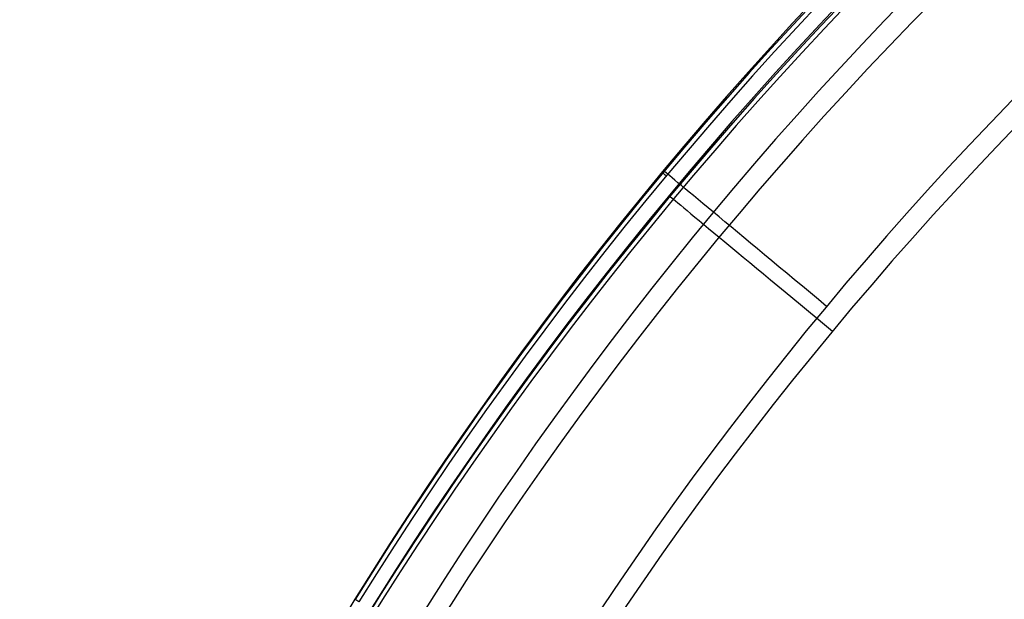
# Model space of a CAD drawing. Extents: x -64 to 57, y 4 to 161.
# Tile 115 of 256: x -39.99 to -35.82, y 86.57 to 89.03. Entities that reach past the tile are written whole.
import ezdxf

# ---------------------------------------------------------------- set-up
doc = ezdxf.new("R2010")
doc.units = 0
doc.layers.add('DEFAULT', color=7, linetype='CONTINUOUS')

msp = doc.modelspace()

# ---------------------------------------------------------------- linework, layer by layer
at = {"layer": 'DEFAULT', "color": 254}
for centre, radius, start, end in [((-24.9921, 78.1872, 28.5612), 15.9562, 116.28342, 148.29675), ((-24.9921, 78.1872, 27.9483), 15.6804, 116.28324, 148.29663), ((-24.9921, 78.1872, 27.6974), 15.0569, 116.28282, 148.29633), ((-24.9532, 78.0988, 69.5747), 15.0569, 116.37097, 148.38447), ((-32.5024, 82.8256, 28.5612), 7.129, 148.29201, 211.70805)]:
    msp.add_arc(centre, radius, start, end, dxfattribs=at)
at = {"layer": 'DEFAULT', "color": 254, "extrusion": (-0.003466, 0.001018, 0.999993)}
msp.add_arc((-24.9498, 78.1692, 28.7844), 15.8999, 116.11728, 148.22337, dxfattribs=at)
at = {"layer": 'DEFAULT', "color": 254, "extrusion": (-0.004228, 0.001225, 0.99999)}
msp.add_arc((-24.9284, 78.1623, 28.8476), 15.8812, 116.11388, 148.21965, dxfattribs=at)
at = {"layer": 'DEFAULT', "color": 254, "extrusion": (-8.39104e-08, 9.19524e-08, 1)}
msp.add_arc((-24.9532, 78.0988, 68.711), 15.9562, 116.37154, 148.3849, dxfattribs=at)
at = {"layer": 'DEFAULT', "color": 254, "extrusion": (0.00347, -0.001014, 0.999993)}
msp.add_arc((-25.2484, 78.1795, 68.4875), 15.8998, 116.20539, 148.31151, dxfattribs=at)
at = {"layer": 'DEFAULT', "color": 254, "extrusion": (0.004243, -0.001233, 0.99999)}
msp.add_arc((-25.3019, 78.1936, 68.4225), 15.8813, 116.20205, 148.30776, dxfattribs=at)
at = {"layer": 'DEFAULT', "color": 254, "extrusion": (-3.23309e-08, 3.54341e-08, 1)}
msp.add_arc((-24.9532, 78.0988, 69.3238), 15.6804, 116.37137, 148.38478, dxfattribs=at)
at = {"layer": 'DEFAULT', "color": 254, "extrusion": (0.638892, 0.769297, -1.12287e-11)}
msp.add_arc((85.3207, 28.7974, 44.1817), 0.3, 225.8079, 231.8528, dxfattribs=at)
at = {"layer": 'DEFAULT', "color": 254, "extrusion": (0.639329, 0.768933, 7.80195e-15)}
msp.add_arc((84.2612, 28.5974, 44.1424), 0.9, 270, 357.7121, dxfattribs=at)
at = {"layer": 'DEFAULT', "color": 254, "extrusion": (0.638238, 0.769839, 9.08648e-15)}
msp.add_arc((84.1122, 68.6747, 44.1971), 0.9, 2.2842, 90, dxfattribs=at)
at = {"layer": 'DEFAULT', "color": 254, "extrusion": (1.01415e-07, -4.51508e-14, 1)}
msp.add_arc((-32.5024, 82.8256, 28.5612), 7.129, 148.29201, 211.70804, dxfattribs=at)
at = {"layer": 'DEFAULT', "color": 254, "extrusion": (0.525413, 0.850847, 2.41615e-09)}
msp.add_arc((78.4861, 28.7974, 53.3962), 0.3, 226.7629, 231.9456, dxfattribs=at)

doc.saveas('drawing.dxf')
